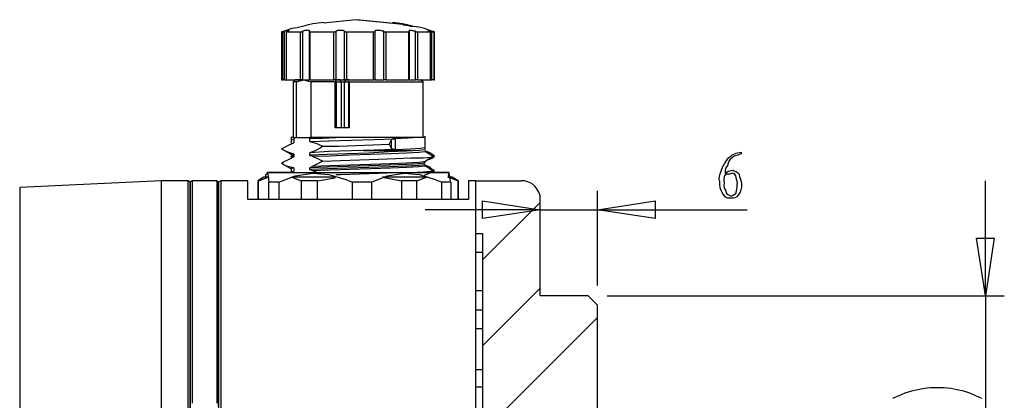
# Model space of a CAD drawing. Header units: millimetres. Extents: x 3 to 297, y 2 to 209.
# Tile 54 of 92: x 216 to 267, y 77 to 96. Entities that reach past the tile are written whole.
import ezdxf

# ---------------------------------------------------------------- set-up
doc = ezdxf.new("R2010")
doc.units = ezdxf.units.MM
doc.layers.get('0').update_dxf_attribs({"linetype": 'CONTINUOUS'})

msp = doc.modelspace()

# ---------------------------------------------------------------- linework, layer by layer
at = {"color": 0}
for p, q in [((229.905, 96.0258), (229.622, 95.9196)), ((230.188, 96.0617), (229.905, 96.0258)), ((230.47, 96.1319), (230.188, 96.0617)), ((230.717, 96.2021), (230.47, 96.1319)), ((230.999, 96.2724), (230.717, 96.2021)), ((231.282, 96.3083), (230.999, 96.2724)), ((231.563, 96.3443), (231.282, 96.3083)), ((233.256, 96.4847), (231.563, 96.3083)), ((235.692, 96.2381), (233.256, 96.4847)), ((233.363, 96.4847), (233.469, 96.4847)), ((233.469, 96.4847), (235.902, 96.2381)), ((235.443, 96.3083), (235.162, 96.3443)), ((235.692, 96.2724), (235.443, 96.3083)), ((235.972, 96.2021), (235.692, 96.2724)), ((235.726, 96.2021), (235.692, 96.2381)), ((235.868, 96.2021), (235.726, 96.2021)), ((236.008, 96.1679), (235.868, 96.2021)), ((235.902, 96.2381), (236.008, 96.2021)), ((235.902, 96.1679), (235.902, 96.2381)), ((236.255, 96.1319), (235.972, 96.2021)), ((236.008, 96.2021), (236.115, 96.1679)), ((236.115, 96.1319), (236.008, 96.1679)), ((236.115, 96.1679), (236.185, 96.1679)), ((236.185, 96.1319), (236.115, 96.1319)), ((236.185, 96.1679), (236.221, 96.1319)), ((236.221, 96.1319), (236.185, 96.1319)), ((236.538, 96.096), (236.255, 96.1319)), ((236.82, 96.0258), (236.538, 96.096)), ((237.103, 95.9196), (236.82, 96.0258)), ((229.622, 95.9196), (229.376, 95.8494)), ((229.376, 95.8494), (229.376, 93.3457)), ((229.376, 95.8494), (229.376, 95.8494)), ((229.376, 95.8494), (229.412, 95.8494)), ((229.412, 95.8494), (229.446, 95.8494)), ((229.446, 95.8494), (229.446, 95.8494)), ((229.446, 95.8494), (229.482, 95.8494)), ((229.446, 93.3457), (229.446, 95.8494)), ((229.482, 95.8494), (229.518, 95.8494)), ((229.552, 95.8854), (229.518, 95.8854)), ((229.518, 95.8494), (229.518, 95.8854)), ((229.518, 95.8854), (229.518, 93.3457)), ((229.622, 95.9196), (229.552, 95.8854)), ((229.694, 95.9196), (229.622, 95.9196)), ((229.622, 95.8494), (229.622, 93.3457)), ((229.622, 95.8494), (229.694, 95.8494)), ((229.658, 95.8494), (229.622, 95.8494)), ((229.622, 95.8494), (229.622, 93.3457)), ((229.658, 95.8854), (229.658, 95.8494)), ((229.658, 95.8854), (229.694, 95.8854)), ((229.765, 95.9196), (229.694, 95.9196)), ((229.694, 95.8854), (229.729, 95.8854)), ((229.694, 95.8494), (229.765, 95.8494)), ((229.729, 95.8854), (229.765, 95.9196)), ((229.765, 95.8494), (229.871, 95.8494)), ((229.871, 95.8494), (229.941, 95.8494)), ((229.941, 95.8494), (230.047, 95.8494)), ((230.047, 95.8494), (230.152, 95.8494)), ((230.152, 95.8494), (230.258, 95.8494)), ((230.258, 95.8494), (230.364, 95.8494)), ((230.364, 95.8494), (230.4, 95.8494)), ((230.364, 93.3457), (230.364, 95.8494)), ((230.4, 95.8494), (230.434, 95.8494)), ((230.434, 95.8494), (230.47, 95.8494)), ((230.504, 95.8854), (230.47, 95.8854)), ((230.47, 95.8494), (230.47, 95.8854)), ((230.47, 95.8854), (230.47, 93.3457)), ((230.576, 95.9196), (230.504, 95.8854)), ((230.681, 95.9196), (230.576, 95.9196)), ((230.753, 95.9196), (230.681, 95.9196)), ((230.787, 95.9196), (230.753, 95.9196)), ((230.823, 95.9196), (230.787, 95.9196)), ((230.857, 95.8854), (230.823, 95.9196)), ((230.823, 95.8854), (230.823, 95.8494)), ((230.823, 95.8854), (230.823, 95.8854)), ((230.823, 95.8854), (230.857, 95.8854)), ((230.823, 95.8494), (230.823, 93.3457)), ((230.823, 95.8494), (230.857, 95.8494)), ((230.857, 95.8494), (230.999, 95.8494)), ((230.857, 95.8494), (230.857, 93.3457)), ((230.999, 95.8494), (231.14, 95.8494)), ((231.14, 95.8494), (231.282, 95.8494)), ((231.282, 95.8494), (231.458, 95.8494)), ((231.458, 95.8494), (231.599, 95.8494)), ((231.599, 95.8494), (231.775, 95.8494)), ((231.775, 95.8494), (231.915, 95.8494)), ((231.915, 95.8494), (232.092, 95.8494)), ((232.092, 95.8494), (232.128, 95.8494)), ((232.092, 93.3457), (232.092, 95.8494)), ((232.128, 95.8494), (232.164, 95.8494)), ((232.164, 95.8494), (232.198, 95.8494)), ((232.234, 95.8854), (232.198, 95.8854)), ((232.198, 95.8494), (232.198, 95.8854)), ((232.198, 95.8854), (232.198, 93.3457)), ((232.268, 95.9196), (232.234, 95.8854)), ((232.34, 95.9196), (232.268, 95.9196)), ((232.445, 95.9196), (232.34, 95.9196)), ((232.517, 95.9196), (232.445, 95.9196)), ((232.587, 95.9196), (232.517, 95.9196)), ((232.657, 95.8854), (232.587, 95.9196)), ((232.657, 95.8854), (232.693, 95.8494)), ((232.657, 95.8854), (232.657, 95.8854)), ((232.657, 93.3457), (232.657, 95.8854)), ((232.693, 95.8494), (232.727, 95.8494)), ((232.727, 95.8494), (232.763, 95.8494)), ((232.763, 95.8494), (232.94, 95.8494)), ((232.763, 95.8494), (232.763, 93.3457)), ((232.94, 95.8494), (233.116, 95.8494)), ((233.116, 95.8494), (233.292, 95.8494)), ((233.292, 95.8494), (233.469, 95.8494)), ((233.469, 95.8494), (233.645, 95.8494)), ((233.645, 95.8494), (233.821, 95.8494)), ((233.821, 95.8494), (233.998, 95.8494)), ((233.998, 95.8494), (234.174, 95.8494)), ((234.174, 95.8494), (234.174, 95.8494)), ((234.174, 95.8494), (234.208, 95.8494)), ((234.174, 93.3457), (234.174, 95.8494)), ((234.208, 95.8494), (234.244, 95.8494)), ((234.28, 95.9196), (234.244, 95.8854)), ((234.244, 95.8494), (234.244, 95.8854)), ((234.244, 95.8854), (234.244, 93.3457)), ((234.315, 95.9196), (234.28, 95.9196)), ((234.385, 95.9196), (234.315, 95.9196)), ((234.457, 95.9196), (234.385, 95.9196)), ((234.527, 95.9196), (234.457, 95.9196)), ((234.633, 95.8854), (234.527, 95.9196)), ((234.703, 95.8854), (234.633, 95.8854)), ((234.703, 95.8854), (234.703, 95.8494)), ((234.703, 95.8854), (234.703, 95.8854)), ((234.703, 93.3457), (234.703, 95.8854)), ((234.703, 95.8494), (234.738, 95.8494)), ((234.738, 95.8494), (234.774, 95.8494)), ((234.774, 95.8494), (234.81, 95.8494)), ((234.81, 95.8494), (234.986, 95.8494)), ((234.81, 95.8494), (234.81, 93.3457)), ((234.986, 95.8494), (235.126, 95.8494)), ((235.126, 95.8494), (235.303, 95.8494)), ((235.303, 95.8494), (235.443, 95.8494)), ((235.443, 95.8494), (235.585, 95.8494)), ((235.585, 95.8494), (235.726, 95.8494)), ((235.726, 95.8494), (235.868, 95.8494)), ((235.868, 95.8494), (236.008, 95.8494)), ((236.044, 95.9196), (236.008, 95.9196)), ((236.008, 95.9196), (236.044, 95.8854)), ((236.008, 95.8494), (236.044, 95.8494)), ((236.008, 93.3457), (236.008, 95.8494)), ((236.115, 95.9196), (236.044, 95.9196)), ((236.044, 95.8494), (236.044, 95.8854)), ((236.044, 93.3457), (236.044, 95.8494)), ((236.185, 95.9196), (236.115, 95.9196)), ((236.255, 95.8854), (236.185, 95.9196)), ((236.361, 95.8854), (236.255, 95.8854)), ((236.361, 95.8854), (236.397, 95.8494)), ((236.361, 95.8854), (236.361, 95.8854)), ((236.361, 93.3457), (236.361, 95.8854)), ((236.397, 95.8494), (236.431, 95.8494)), ((236.431, 95.8494), (236.467, 95.8494)), ((236.467, 95.8494), (236.573, 95.8494)), ((236.467, 95.8494), (236.467, 93.3457)), ((236.573, 95.8494), (236.678, 95.8494)), ((236.678, 95.8494), (236.784, 95.8494)), ((236.784, 95.8494), (236.854, 95.8494)), ((236.854, 95.8494), (236.96, 95.8494)), ((236.96, 95.8494), (237.031, 95.8494)), ((237.031, 95.9196), (236.996, 95.9196)), ((236.996, 95.9196), (237.031, 95.9196)), ((237.067, 95.9196), (237.031, 95.9196)), ((237.031, 95.9196), (237.103, 95.8854)), ((237.031, 95.8494), (237.103, 95.8494)), ((237.137, 95.8854), (237.067, 95.9196)), ((237.349, 95.8494), (237.103, 95.9196)), ((237.137, 95.8494), (237.103, 95.8854)), ((237.103, 95.8494), (237.137, 95.8494)), ((237.207, 95.8854), (237.137, 95.8854)), ((237.137, 95.8494), (237.173, 95.8494)), ((237.173, 95.8494), (237.137, 95.8494)), ((237.137, 93.3457), (237.137, 95.8494)), ((237.173, 93.3457), (237.173, 95.8494)), ((237.207, 95.8854), (237.243, 95.8494)), ((237.207, 95.8854), (237.207, 95.8854)), ((237.207, 93.3457), (237.207, 95.8854)), ((237.243, 95.8494), (237.279, 95.8494)), ((237.279, 95.8494), (237.313, 95.8494)), ((237.313, 95.8494), (237.349, 95.8494)), ((237.313, 95.8494), (237.313, 93.3457)), ((237.349, 93.3457), (237.349, 95.8494)), ((229.376, 93.3457), (229.376, 93.3457)), ((229.376, 93.3457), (229.412, 93.3457)), ((229.412, 93.3457), (229.446, 93.3457)), ((229.482, 93.3457), (229.446, 93.3457)), ((229.518, 93.3457), (229.482, 93.3457)), ((229.518, 93.3457), (229.622, 93.3457)), ((229.518, 93.3457), (229.518, 93.3457)), ((229.622, 93.3457), (229.694, 93.3457)), ((229.622, 93.3457), (229.622, 93.3457)), ((229.694, 93.3457), (229.765, 93.3457)), ((229.765, 93.3457), (229.871, 93.3457)), ((229.871, 93.3457), (229.941, 93.3457)), ((229.941, 93.3457), (230.047, 93.3457)), ((230.081, 93.3457), (229.975, 93.2395)), ((229.975, 93.2395), (229.975, 90.3471)), ((230.011, 93.2395), (229.975, 93.2395)), ((230.152, 93.2395), (230.011, 93.2395)), ((230.047, 93.3457), (230.152, 93.3457)), ((230.294, 93.3457), (230.081, 93.3457)), ((230.081, 93.3457), (230.117, 93.3457)), ((230.152, 93.2395), (230.54, 93.3457)), ((230.152, 93.3457), (230.258, 93.3457)), ((230.152, 90.3471), (230.152, 93.2395)), ((230.258, 93.3457), (230.364, 93.3457)), ((230.4, 93.3457), (230.364, 93.3457)), ((230.434, 93.3457), (230.4, 93.3457)), ((230.47, 93.3457), (230.434, 93.3457)), ((230.47, 93.3457), (230.576, 93.3457)), ((230.47, 93.3457), (230.47, 93.3457)), ((230.54, 93.3457), (230.893, 93.2395)), ((230.576, 93.3457), (230.646, 93.3457)), ((230.646, 93.3457), (230.717, 93.3457)), ((230.717, 93.3457), (230.787, 93.3457)), ((230.787, 93.3457), (230.823, 93.3457)), ((230.857, 93.3457), (230.823, 93.3457)), ((230.857, 93.3457), (230.999, 93.3457)), ((230.857, 93.3457), (230.857, 93.3457)), ((230.893, 93.2395), (230.893, 90.3471)), ((231.033, 93.2395), (230.893, 93.2395)), ((230.999, 93.3457), (231.14, 93.3457)), ((231.176, 93.2395), (231.033, 93.2395)), ((231.14, 93.3457), (231.282, 93.3457)), ((231.316, 93.2395), (231.176, 93.2395)), ((231.282, 93.3457), (231.458, 93.3457)), ((231.492, 93.2395), (231.316, 93.2395)), ((231.458, 93.3457), (231.599, 93.3457)), ((231.635, 93.2395), (231.492, 93.2395)), ((231.599, 93.3457), (231.775, 93.3457)), ((231.811, 93.2395), (231.635, 93.2395)), ((231.775, 93.3457), (231.915, 93.3457)), ((231.987, 93.2395), (231.811, 93.2395)), ((231.915, 93.3457), (232.092, 93.3457)), ((232.164, 93.2395), (231.987, 93.2395)), ((232.128, 93.3457), (232.092, 93.3457)), ((232.164, 93.3457), (232.128, 93.3457)), ((232.198, 93.3457), (232.164, 93.3457)), ((232.164, 93.2395), (232.198, 93.2737)), ((232.164, 90.8403), (232.164, 93.2395)), ((232.198, 93.2737), (232.198, 93.3457)), ((232.445, 93.3457), (232.198, 93.3457)), ((232.198, 93.3457), (232.268, 93.3457)), ((232.198, 93.3457), (232.198, 93.3457)), ((232.234, 93.2395), (232.198, 93.2737)), ((232.234, 93.2395), (232.481, 93.2395)), ((232.234, 90.8403), (232.234, 93.2395)), ((232.268, 93.3457), (232.34, 93.3457)), ((232.34, 93.3457), (232.41, 93.3457)), ((232.41, 93.3457), (232.481, 93.3457)), ((232.481, 93.2395), (232.445, 93.3457)), ((232.481, 93.3457), (232.551, 93.3457)), ((232.481, 93.2395), (232.481, 90.8403)), ((232.481, 93.2395), (232.517, 93.2395)), ((232.517, 93.2395), (232.587, 93.2395)), ((232.551, 93.3457), (232.621, 93.3457)), ((232.657, 93.3457), (232.587, 93.3457)), ((232.587, 93.2395), (232.621, 93.2395)), ((232.621, 93.3457), (232.657, 93.3457)), ((232.621, 93.2395), (232.657, 93.2395)), ((232.727, 93.3457), (232.657, 93.2395)), ((232.727, 93.3457), (232.657, 93.3457)), ((232.693, 93.3457), (232.657, 93.3457)), ((232.657, 93.2395), (232.869, 93.2395)), ((232.657, 90.8403), (232.657, 93.2395)), ((232.727, 93.3457), (232.693, 93.3457)), ((232.904, 93.3457), (232.727, 93.3457)), ((232.763, 93.3457), (232.727, 93.3457)), ((232.763, 93.3457), (232.94, 93.3457)), ((232.904, 93.2395), (232.869, 93.2737)), ((232.869, 93.2395), (232.869, 93.2737)), ((232.869, 93.2395), (232.869, 90.8403)), ((232.904, 93.2395), (232.904, 90.8403)), ((232.904, 93.2395), (233.751, 93.2395)), ((232.94, 93.3457), (233.116, 93.3457)), ((233.116, 93.3457), (233.292, 93.3457)), ((233.292, 93.3457), (233.469, 93.3457)), ((233.469, 93.3457), (233.645, 93.3457)), ((233.645, 93.3457), (233.821, 93.3457)), ((233.751, 93.2395), (234.597, 93.2395)), ((233.821, 93.3457), (233.998, 93.3457)), ((233.998, 93.3457), (234.174, 93.3457)), ((234.208, 93.3457), (234.174, 93.3457)), ((234.244, 93.3457), (234.208, 93.3457)), ((234.244, 93.3457), (234.244, 93.3457)), ((234.244, 93.3457), (234.28, 93.3457)), ((234.244, 93.3457), (234.244, 93.3457)), ((234.28, 93.3457), (234.351, 93.3457)), ((234.351, 93.3457), (234.421, 93.3457)), ((234.421, 93.3457), (234.491, 93.3457)), ((234.491, 93.3457), (234.561, 93.3457)), ((234.561, 93.3457), (234.633, 93.3457)), ((234.597, 93.2395), (235.339, 93.2395)), ((234.633, 93.3457), (234.703, 93.3457)), ((234.738, 93.3457), (234.703, 93.3457)), ((234.774, 93.3457), (234.738, 93.3457)), ((234.81, 93.3457), (234.774, 93.3457)), ((234.81, 93.3457), (234.986, 93.3457)), ((234.81, 93.3457), (234.81, 93.3457)), ((234.986, 93.3457), (235.126, 93.3457)), ((235.126, 93.3457), (235.303, 93.3457)), ((235.303, 93.3457), (235.443, 93.3457)), ((235.339, 93.2395), (235.972, 93.2395)), ((235.443, 93.3457), (235.585, 93.3457)), ((235.585, 93.3457), (235.726, 93.3457)), ((235.726, 93.3457), (235.868, 93.3457)), ((235.868, 93.3457), (236.008, 93.3457)), ((235.972, 93.2395), (236.431, 93.2395)), ((236.044, 93.3457), (236.008, 93.3457)), ((236.044, 93.3457), (236.044, 93.3457)), ((236.044, 93.3457), (236.079, 93.3457)), ((236.079, 93.3457), (236.149, 93.3457)), ((236.149, 93.3457), (236.221, 93.3457)), ((236.221, 93.3457), (236.291, 93.3457)), ((236.291, 93.3457), (236.361, 93.3457)), ((236.397, 93.3457), (236.361, 93.3457)), ((236.431, 93.3457), (236.397, 93.3457)), ((236.467, 93.3457), (236.431, 93.3457)), ((236.431, 93.2395), (236.678, 93.2395)), ((236.467, 93.3457), (236.573, 93.3457)), ((236.467, 93.3457), (236.467, 93.3457)), ((236.573, 93.3457), (236.573, 93.3457)), ((236.573, 93.3457), (236.678, 93.3457)), ((236.75, 93.2395), (236.644, 93.3457)), ((236.678, 93.3457), (236.784, 93.3457)), ((236.678, 93.2395), (236.75, 93.2395)), ((236.75, 90.3471), (236.75, 93.2395)), ((236.784, 93.3457), (236.854, 93.3457)), ((236.854, 93.3457), (236.96, 93.3457)), ((236.96, 93.3457), (237.031, 93.3457)), ((237.031, 93.3457), (237.103, 93.3457)), ((237.103, 93.3457), (237.137, 93.3457)), ((237.173, 93.3457), (237.137, 93.3457)), ((237.173, 93.3457), (237.173, 93.3457)), ((237.173, 93.3457), (237.207, 93.3457)), ((237.243, 93.3457), (237.207, 93.3457)), ((237.279, 93.3457), (237.243, 93.3457)), ((237.313, 93.3457), (237.279, 93.3457)), ((237.313, 93.3457), (237.313, 93.3457)), ((237.313, 93.3457), (237.349, 93.3457)), ((229.871, 90.3471), (229.871, 90.2049)), ((230.011, 90.3471), (229.871, 90.3471)), ((230.011, 90.3471), (230.011, 90.2409)), ((230.011, 90.3471), (230.857, 90.3471)), ((230.857, 90.3111), (230.857, 90.3471)), ((231.492, 90.3471), (230.857, 90.3471)), ((231.492, 90.3111), (232.198, 90.3471)), ((232.198, 90.3471), (231.492, 90.3471)), ((232.198, 90.8403), (232.164, 90.8403)), ((232.517, 90.8403), (232.198, 90.8403)), ((233.398, 90.3471), (232.198, 90.3471)), ((232.869, 90.8403), (232.517, 90.8403)), ((232.904, 90.8403), (232.869, 90.8403)), ((234.667, 90.3471), (233.398, 90.3471)), ((235.762, 90.3471), (234.667, 90.3471)), ((236.502, 90.3471), (235.762, 90.3471)), ((236.502, 90.3471), (235.972, 90.3111)), ((236.82, 90.3471), (236.502, 90.3471)), ((236.82, 90.3471), (236.82, 90.3471)), ((236.854, 89.8179), (236.854, 90.4173)), ((229.518, 89.8179), (229.765, 89.9583)), ((229.765, 89.9583), (230.011, 90.0645)), ((230.011, 90.2409), (229.871, 90.2049)), ((229.871, 90.2049), (229.871, 90.0285)), ((229.871, 90.0285), (230.011, 90.0645)), ((230.011, 90.2409), (230.011, 90.0645)), ((230.857, 90.1347), (230.857, 90.3111)), ((230.857, 90.3111), (231.492, 90.3111)), ((230.857, 90.1347), (231.845, 90.1707)), ((230.857, 90.1347), (231.21, 90.0285)), ((231.21, 90.0285), (231.352, 89.9583)), ((231.352, 89.9583), (231.528, 89.8881)), ((231.528, 89.8881), (231.386, 89.7819)), ((231.528, 89.8881), (232.34, 89.8881)), ((231.845, 90.1707), (233.01, 90.2049)), ((232.34, 89.8881), (233.256, 89.9223)), ((233.01, 90.2049), (234.208, 90.2409)), ((233.256, 89.9223), (234.138, 89.9583)), ((234.138, 89.9583), (234.986, 89.9943)), ((234.208, 90.2409), (235.303, 90.2751)), ((235.09, 90.2049), (234.986, 89.9943)), ((234.986, 89.9943), (235.09, 89.7819)), ((235.197, 90.2751), (235.09, 90.2049)), ((235.09, 90.2049), (235.09, 89.7819)), ((235.233, 90.2751), (235.197, 90.2751)), ((235.303, 90.2751), (235.233, 90.2751)), ((235.972, 90.3111), (235.303, 90.2751)), ((235.303, 90.2751), (235.303, 89.7117)), ((229.376, 89.746), (229.518, 89.8179)), ((229.482, 89.6758), (229.376, 89.746)), ((229.622, 89.6056), (229.482, 89.6758)), ((229.588, 89.6415), (229.871, 89.4652)), ((229.905, 89.4994), (229.622, 89.6056)), ((229.905, 89.4994), (229.835, 89.4994)), ((229.835, 89.4652), (229.905, 89.4652)), ((230.011, 89.4292), (229.871, 89.3932)), ((229.871, 89.359), (230.011, 89.3932)), ((229.871, 89.323), (229.871, 89.359)), ((229.975, 89.323), (229.871, 89.323)), ((229.905, 89.4994), (229.975, 89.4994)), ((229.975, 89.323), (229.905, 89.2888)), ((229.975, 89.4994), (230.011, 89.4652)), ((230.011, 89.359), (229.975, 89.323)), ((230.011, 89.4652), (230.011, 89.4292)), ((230.011, 89.4292), (230.011, 89.3932)), ((230.011, 89.3932), (230.011, 89.359)), ((231.105, 89.6415), (230.857, 89.5354)), ((231.845, 89.6056), (230.857, 89.5354)), ((230.857, 89.4292), (230.857, 89.5354)), ((230.857, 89.4292), (231.775, 89.4652)), ((230.857, 89.3932), (230.857, 89.4292)), ((230.893, 89.3932), (230.857, 89.3932)), ((230.963, 89.359), (230.893, 89.3932)), ((230.963, 89.359), (231.881, 89.3932)), ((230.963, 89.359), (231.246, 89.2528)), ((231.386, 89.7819), (231.105, 89.6415)), ((231.775, 89.4652), (232.833, 89.4994)), ((233.01, 89.6415), (231.845, 89.6056)), ((231.881, 89.3932), (232.94, 89.4292)), ((232.833, 89.4994), (233.928, 89.5354)), ((232.94, 89.4292), (234.032, 89.4652)), ((234.208, 89.6758), (233.01, 89.6415)), ((234.138, 89.6415), (233.645, 89.6415)), ((233.928, 89.5354), (234.986, 89.6056)), ((234.032, 89.4652), (235.056, 89.4994)), ((234.81, 89.6415), (234.138, 89.6415)), ((235.303, 89.7117), (234.208, 89.6758)), ((235.373, 89.6415), (234.81, 89.6415)), ((234.986, 89.6056), (235.902, 89.6415)), ((235.056, 89.4994), (235.902, 89.5354)), ((235.09, 89.7819), (235.126, 89.746)), ((235.126, 89.746), (235.197, 89.746)), ((235.197, 89.746), (235.233, 89.7117)), ((235.233, 89.7117), (235.303, 89.7117)), ((235.303, 89.7117), (236.079, 89.746)), ((235.796, 89.6415), (235.373, 89.6415)), ((236.044, 89.6415), (235.796, 89.6415)), ((235.902, 89.6415), (236.538, 89.6758)), ((235.902, 89.5354), (236.538, 89.5696)), ((236.149, 89.6415), (236.044, 89.6415)), ((236.079, 89.746), (236.608, 89.7819)), ((236.538, 89.6758), (236.82, 89.7117)), ((236.538, 89.5696), (236.82, 89.6056)), ((236.608, 89.7819), (236.854, 89.8179)), ((236.75, 89.2888), (237.173, 89.323)), ((236.854, 89.8179), (236.82, 89.8179)), ((236.82, 89.6056), (236.854, 89.6056)), ((236.82, 89.0764), (237.243, 89.359)), ((236.854, 89.7117), (236.854, 89.8179)), ((236.854, 89.6415), (236.854, 89.6415)), ((237.103, 89.5354), (236.854, 89.6415)), ((236.854, 89.6056), (236.854, 89.6415)), ((236.854, 89.6415), (236.854, 89.6415)), ((237.067, 89.4652), (236.854, 89.6056)), ((237.279, 89.359), (237.067, 89.4652)), ((237.207, 89.4652), (237.103, 89.5354)), ((237.173, 89.323), (237.349, 89.359)), ((237.349, 89.359), (237.207, 89.4652)), ((237.243, 89.2888), (237.349, 89.359)), ((229.376, 89.0062), (229.482, 89.0764)), ((229.518, 88.9), (229.376, 89.0062)), ((229.482, 89.0764), (229.694, 89.1826)), ((229.694, 88.8298), (229.518, 88.9)), ((229.552, 88.9), (229.905, 88.6876)), ((229.694, 89.1826), (229.905, 89.2888)), ((230.011, 88.7596), (229.694, 88.8298)), ((229.835, 89.2528), (229.905, 89.2888)), ((230.893, 88.7938), (230.963, 88.8298)), ((231.176, 88.936), (230.963, 88.8298)), ((231.881, 88.864), (230.963, 88.8298)), ((231.386, 89.0404), (231.176, 88.936)), ((231.246, 89.2528), (231.386, 89.1826)), ((231.386, 89.1826), (231.528, 89.1124)), ((231.528, 89.1124), (231.386, 89.0404)), ((231.528, 89.1124), (232.445, 89.1466)), ((232.833, 88.8298), (231.775, 88.7938)), ((232.94, 88.9), (231.881, 88.864)), ((232.445, 89.1466), (233.433, 89.1826)), ((233.928, 88.864), (232.833, 88.8298)), ((234.032, 88.936), (232.94, 88.9)), ((233.433, 89.1826), (234.421, 89.2168)), ((234.986, 88.9), (233.928, 88.864)), ((233.928, 88.7938), (234.986, 88.8298)), ((235.056, 88.9702), (234.032, 88.936)), ((234.421, 89.2168), (235.339, 89.2528)), ((235.902, 88.936), (234.986, 88.9)), ((234.986, 88.8298), (235.902, 88.864)), ((235.902, 89.0062), (235.056, 88.9702)), ((235.339, 89.2528), (236.115, 89.2888)), ((236.538, 89.0404), (235.902, 89.0062)), ((236.538, 88.9702), (235.902, 88.936)), ((235.902, 88.864), (236.538, 88.9)), ((235.902, 88.7938), (236.538, 88.8298)), ((236.115, 89.2888), (236.75, 89.2888)), ((236.784, 89.0764), (236.538, 89.0404)), ((236.82, 89.0062), (236.538, 88.9702)), ((236.538, 88.9), (236.82, 88.936)), ((236.538, 88.8298), (236.82, 88.864)), ((236.854, 89.0764), (236.784, 89.0764)), ((236.784, 89.0404), (236.82, 89.0404)), ((236.82, 89.0404), (236.82, 89.0062)), ((236.82, 88.936), (236.82, 88.9702)), ((236.82, 88.864), (236.854, 88.864)), ((236.854, 89.1124), (236.854, 89.0764)), ((236.854, 88.864), (236.854, 88.9)), ((237.103, 88.7938), (236.854, 88.9)), ((236.854, 88.9), (236.854, 88.9)), ((237.067, 88.7236), (236.854, 88.864)), ((236.96, 89.1826), (237.103, 89.2168)), ((237.103, 89.2168), (237.243, 89.2888)), ((228.564, 88.4068), (228.636, 88.477)), ((228.564, 88.2646), (228.564, 88.4068)), ((228.636, 88.5112), (228.6, 88.477)), ((228.706, 88.5112), (228.636, 88.5112)), ((228.636, 88.5112), (228.776, 88.5112)), ((228.636, 88.477), (228.67, 88.3348)), ((228.67, 88.3348), (228.706, 88.0181)), ((228.917, 88.5112), (228.706, 88.5112)), ((228.776, 88.5112), (229.059, 88.5112)), ((229.342, 88.5112), (228.917, 88.5112)), ((229.059, 88.5112), (229.552, 88.5112)), ((229.235, 88.0181), (230.081, 88.3348)), ((229.835, 88.5112), (229.342, 88.5112)), ((229.552, 88.5112), (230.152, 88.5112)), ((229.835, 88.5112), (230.011, 88.5832)), ((230.011, 88.7596), (229.871, 88.7236)), ((229.871, 88.7236), (229.871, 88.5472)), ((229.871, 88.5472), (230.011, 88.5832)), ((230.011, 88.7596), (230.011, 88.5832)), ((230.081, 88.3348), (230.999, 88.477)), ((230.152, 88.5112), (230.893, 88.5112)), ((230.857, 88.7596), (230.893, 88.7938)), ((231.775, 88.7938), (230.857, 88.7596)), ((230.857, 88.7596), (230.857, 88.7596)), ((230.857, 88.6876), (230.857, 88.7596)), ((230.857, 88.6876), (231.775, 88.7236)), ((230.857, 88.6534), (230.857, 88.6876)), ((230.893, 88.6534), (230.857, 88.6534)), ((230.963, 88.6174), (230.893, 88.6534)), ((230.893, 88.5112), (231.739, 88.5112)), ((230.963, 88.6174), (231.881, 88.6534)), ((230.963, 88.6174), (231.246, 88.5112)), ((230.999, 88.477), (231.845, 88.4068)), ((231.739, 88.5112), (232.621, 88.5112)), ((231.775, 88.7236), (232.833, 88.7596)), ((231.845, 88.4068), (232.727, 88.1585)), ((231.881, 88.6534), (232.94, 88.6876)), ((232.198, 88.4068), (232.445, 88.4068)), ((232.445, 88.4068), (233.433, 88.441)), ((232.621, 88.5112), (233.539, 88.5112)), ((232.833, 88.7596), (233.928, 88.7938)), ((232.94, 88.6876), (234.032, 88.7236)), ((233.433, 88.441), (234.421, 88.477)), ((233.539, 88.5112), (234.457, 88.5112)), ((234.032, 88.7236), (235.056, 88.7596)), ((234.068, 88.0181), (234.88, 88.3348)), ((234.421, 88.477), (235.339, 88.5112)), ((234.457, 88.5112), (235.339, 88.5112)), ((234.88, 88.3348), (235.762, 88.477)), ((235.056, 88.7596), (235.902, 88.7938)), ((235.339, 88.5112), (236.115, 88.5112)), ((235.339, 88.5112), (236.149, 88.5112)), ((235.762, 88.477), (236.573, 88.4068)), ((236.115, 88.5112), (236.75, 88.5472)), ((236.149, 88.5112), (236.82, 88.5112)), ((236.573, 88.4068), (237.383, 88.1585)), ((236.75, 88.5472), (237.173, 88.5832)), ((236.82, 88.5112), (237.383, 88.5112)), ((236.82, 88.3708), (236.996, 88.441)), ((236.996, 88.441), (237.207, 88.5832)), ((237.279, 88.5832), (237.067, 88.7236)), ((237.207, 88.6876), (237.103, 88.7938)), ((237.137, 88.5112), (237.173, 88.5112)), ((237.173, 88.5112), (237.349, 88.6174)), ((237.173, 88.5832), (237.243, 88.5832)), ((237.349, 88.6174), (237.207, 88.6876)), ((237.666, 88.5112), (237.207, 88.5112)), ((237.383, 88.5112), (237.808, 88.5112)), ((237.949, 88.5112), (237.666, 88.5112)), ((237.808, 88.5112), (238.019, 88.5112)), ((238.089, 88.5112), (237.949, 88.5112)), ((238.019, 88.5112), (238.089, 88.5112)), ((238.089, 88.477), (238.055, 88.3348)), ((238.055, 88.3348), (238.055, 88.2304)), ((238.125, 88.477), (238.089, 88.5112)), ((238.125, 88.4068), (238.089, 88.477)), ((238.161, 88.1585), (238.125, 88.4068)), ((223.096, 88.0883), (215.724, 87.7355)), ((224.507, 88.0883), (223.096, 88.0883)), ((223.096, 88.0883), (223.096, 88.054)), ((223.096, 88.054), (223.096, 87.8417)), ((223.096, 87.8417), (223.096, 87.4529)), ((224.613, 88.0181), (224.507, 88.0883)), ((224.507, 88.054), (224.507, 88.0883)), ((224.507, 87.8417), (224.507, 88.054)), ((224.507, 87.4529), (224.507, 87.8417)), ((224.719, 88.0883), (224.613, 88.0181)), ((224.613, 87.9479), (224.613, 88.0181)), ((224.613, 88.0181), (224.613, 88.0181)), ((224.613, 88.0181), (224.613, 87.8777)), ((224.613, 87.7715), (224.613, 87.9479)), ((224.613, 87.8777), (224.613, 87.5951)), ((226.024, 88.0883), (224.719, 88.0883)), ((224.719, 88.0883), (224.719, 88.0883)), ((224.719, 88.0883), (224.719, 87.9821)), ((224.719, 87.9821), (224.719, 87.7013)), ((226.095, 88.0181), (226.024, 88.0883)), ((226.024, 87.9821), (226.024, 88.0883)), ((226.024, 87.7013), (226.024, 87.9821)), ((226.201, 88.0883), (226.095, 88.0181)), ((226.095, 87.9119), (226.095, 88.0181)), ((226.095, 88.0181), (226.095, 88.0181)), ((226.095, 88.0181), (226.095, 87.8777)), ((226.095, 87.6293), (226.095, 87.9119)), ((226.095, 87.8777), (226.095, 87.5951)), ((227.612, 88.0883), (226.201, 88.0883)), ((226.201, 88.0883), (226.201, 88.0181)), ((226.201, 88.0181), (226.201, 87.7715)), ((227.612, 88.054), (227.612, 88.0883)), ((227.612, 87.8417), (227.612, 88.054)), ((227.612, 87.5249), (227.612, 87.8417)), ((228.46, 88.2646), (228.141, 88.0883)), ((228.141, 88.0883), (228.141, 87.1001)), ((228.177, 88.0883), (228.141, 88.0883)), ((228.177, 88.0883), (228.67, 88.2646)), ((228.177, 87.1001), (228.177, 88.0883)), ((228.67, 88.2646), (228.46, 88.2646)), ((228.67, 88.2646), (228.67, 88.2646)), ((228.74, 88.0181), (228.706, 88.0181)), ((228.706, 87.1001), (228.706, 88.0181)), ((228.812, 88.0181), (228.74, 88.0181)), ((228.883, 88.0181), (228.812, 88.0181)), ((228.953, 88.0181), (228.883, 88.0181)), ((229.023, 88.0181), (228.953, 88.0181)), ((229.093, 88.0181), (229.023, 88.0181)), ((229.165, 88.0181), (229.093, 88.0181)), ((229.235, 88.0181), (229.165, 88.0181)), ((229.235, 88.0181), (229.235, 87.1001)), ((229.905, 88.2646), (230.4, 88.0883)), ((230.929, 88.2646), (229.905, 88.2646)), ((230.504, 88.0883), (230.4, 88.0883)), ((230.4, 88.0883), (230.4, 87.1001)), ((230.61, 88.0883), (230.504, 88.0883)), ((230.717, 88.0883), (230.61, 88.0883)), ((230.823, 88.0883), (230.717, 88.0883)), ((230.929, 88.0883), (230.823, 88.0883)), ((232.164, 88.2646), (230.929, 88.2646)), ((231.033, 88.0883), (230.929, 88.0883)), ((231.14, 88.0883), (231.033, 88.0883)), ((231.246, 88.0883), (231.14, 88.0883)), ((231.246, 88.0883), (232.164, 88.2304)), ((231.246, 87.1001), (231.246, 88.0883)), ((232.727, 88.1585), (233.08, 88.0181)), ((233.186, 88.0181), (233.08, 88.0181)), ((233.08, 87.1001), (233.08, 88.0181)), ((233.327, 88.0181), (233.186, 88.0181)), ((233.433, 88.0181), (233.327, 88.0181)), ((233.575, 88.0181), (233.433, 88.0181)), ((233.679, 88.0181), (233.575, 88.0181)), ((233.821, 88.0181), (233.679, 88.0181)), ((233.928, 88.0181), (233.821, 88.0181)), ((234.068, 88.0181), (233.928, 88.0181)), ((234.068, 88.0181), (234.068, 87.1001)), ((234.633, 88.2646), (235.62, 88.0883)), ((235.868, 88.2646), (234.633, 88.2646)), ((235.62, 88.0883), (235.62, 87.1001)), ((235.726, 88.0883), (235.62, 88.0883)), ((235.832, 88.0883), (235.726, 88.0883)), ((235.938, 88.0883), (235.832, 88.0883)), ((236.926, 88.2646), (235.868, 88.2646)), ((236.044, 88.0883), (235.938, 88.0883)), ((236.149, 88.0883), (236.044, 88.0883)), ((236.255, 88.0883), (236.149, 88.0883)), ((236.361, 88.0883), (236.255, 88.0883)), ((236.431, 88.0883), (236.361, 88.0883)), ((236.431, 88.0883), (236.926, 88.2646)), ((236.431, 87.1001), (236.431, 88.0883)), ((236.926, 88.2646), (236.926, 88.2646)), ((237.383, 88.1585), (237.736, 88.0181)), ((237.808, 88.0181), (237.736, 88.0181)), ((237.736, 87.1001), (237.736, 88.0181)), ((237.878, 88.0181), (237.808, 88.0181)), ((237.913, 88.0181), (237.878, 88.0181)), ((237.985, 88.0181), (237.913, 88.0181)), ((238.055, 88.0181), (237.985, 88.0181)), ((238.089, 88.0181), (238.055, 88.0181)), ((238.089, 88.2646), (238.584, 88.0883)), ((238.161, 88.0181), (238.089, 88.0181)), ((238.265, 88.2646), (238.161, 88.2646)), ((238.195, 88.0181), (238.161, 88.1585)), ((238.195, 88.0181), (238.161, 88.0181)), ((238.195, 88.0181), (238.195, 87.1001)), ((238.584, 88.0883), (238.265, 88.2646)), ((238.584, 87.1001), (238.584, 88.0883)), ((238.584, 88.0883), (238.584, 87.1001)), ((238.584, 88.0883), (238.584, 88.0883)), ((239.5, 88.0883), (239.113, 88.0883)), ((239.113, 88.0883), (239.113, 88.054)), ((239.113, 88.054), (239.113, 87.8417)), ((239.113, 87.8417), (239.113, 87.5249)), ((239.5, 88.0883), (239.5, 88.0883)), ((239.5, 88.0883), (241.865, 88.0883)), ((239.5, 88.0181), (239.5, 88.0883)), ((239.5, 87.7715), (239.5, 88.0181)), ((242.042, 88.0883), (241.865, 88.0883)), ((242.252, 88.0181), (242.042, 88.0883)), ((242.429, 87.9479), (242.252, 88.0181)), ((242.571, 87.8057), (242.429, 87.9479)), ((242.675, 87.6653), (242.571, 87.8057)), ((215.724, 87.7355), (215.724, 44.9792)), ((223.096, 87.4529), (223.096, 86.8895)), ((224.507, 86.8895), (224.507, 87.4529)), ((224.613, 87.3827), (224.613, 87.7715)), ((224.613, 87.5951), (224.613, 87.1361)), ((224.613, 86.8193), (224.613, 87.3827)), ((224.719, 87.7013), (224.719, 87.2765)), ((224.719, 87.2765), (224.719, 86.6429)), ((226.024, 87.2765), (226.024, 87.7013)), ((226.024, 86.6429), (226.024, 87.2765)), ((226.095, 87.2063), (226.095, 87.6293)), ((226.095, 87.5951), (226.095, 87.1001)), ((226.201, 87.7715), (226.201, 87.3125)), ((226.201, 87.3125), (226.201, 86.7131)), ((227.612, 87.1001), (227.612, 87.5249)), ((239.113, 87.5249), (239.113, 87.1001)), ((239.5, 87.3125), (239.5, 87.7715)), ((239.5, 86.7131), (239.5, 87.3125)), ((242.781, 87.4889), (242.675, 87.6653)), ((242.852, 87.3125), (242.781, 87.4889)), ((242.852, 87.1001), (242.852, 87.3125)), ((223.096, 86.8895), (223.096, 86.148)), ((224.507, 86.148), (224.507, 86.8895)), ((224.613, 87.1361), (224.613, 86.5008)), ((224.613, 86.0778), (224.613, 86.8193)), ((226.095, 86.571), (226.095, 87.2063)), ((226.095, 87.1001), (226.095, 86.4665)), ((239.113, 87.1001), (227.612, 87.1001)), ((239.853, 83.9611), (242.852, 86.9597)), ((242.852, 82.091), (242.852, 87.1001)), ((224.613, 86.5008), (224.613, 85.689)), ((224.719, 86.6429), (224.719, 85.8654)), ((226.024, 85.8654), (226.024, 86.6429)), ((226.095, 85.7952), (226.095, 86.571)), ((226.095, 86.4665), (226.095, 85.6548)), ((226.201, 86.7131), (226.201, 85.9374)), ((239.5, 85.9374), (239.5, 86.7131)), ((223.096, 86.148), (223.096, 85.266)), ((224.507, 85.266), (224.507, 86.148)), ((224.613, 85.1958), (224.613, 86.0778)), ((224.719, 85.8654), (224.719, 84.9133)), ((226.024, 84.9133), (226.024, 85.8654)), ((226.095, 84.8431), (226.095, 85.7952)), ((226.201, 85.9374), (226.201, 85.0194)), ((239.5, 85.0194), (239.5, 85.9374)), ((223.096, 85.266), (223.096, 84.2437)), ((224.507, 84.2437), (224.507, 85.266)), ((224.613, 85.689), (224.613, 84.7369)), ((226.095, 85.6548), (226.095, 84.6667)), ((239.5, 85.3362), (239.853, 85.3362)), ((239.853, 85.3362), (239.853, 54.3638)), ((224.613, 84.1375), (224.613, 85.1958)), ((224.613, 84.7369), (224.613, 83.6083)), ((224.719, 84.9133), (224.719, 83.8207)), ((226.024, 83.8207), (226.024, 84.9133)), ((226.095, 83.7487), (226.095, 84.8431)), ((226.201, 85.0194), (226.201, 83.9611)), ((239.5, 83.9611), (239.5, 85.0194)), ((223.096, 84.2437), (223.096, 83.0432)), ((224.507, 83.0432), (224.507, 84.2437)), ((226.095, 84.6667), (226.095, 83.5381)), ((239.853, 84.3499), (239.5, 84.3499)), ((224.613, 82.9388), (224.613, 84.1375)), ((224.719, 83.8207), (224.719, 82.586)), ((226.024, 82.586), (226.024, 83.8207)), ((226.095, 82.514), (226.095, 83.7487)), ((226.201, 83.9611), (226.201, 82.7264)), ((239.5, 82.7264), (239.5, 83.9611)), ((224.613, 83.6083), (224.613, 82.3376)), ((226.095, 83.5381), (226.095, 82.3034)), ((223.096, 83.0432), (223.096, 81.7383)), ((224.507, 81.7383), (224.507, 83.0432)), ((224.613, 81.5979), (224.613, 82.9388)), ((226.201, 82.7264), (226.201, 81.3855)), ((239.5, 81.3855), (239.5, 82.7264)), ((224.613, 82.3376), (224.613, 80.9625)), ((224.719, 82.586), (224.719, 81.2091)), ((226.024, 81.2091), (226.024, 82.586)), ((226.095, 81.1389), (226.095, 82.514)), ((226.095, 82.3034), (226.095, 80.8923)), ((239.853, 82.3376), (239.5, 82.3376)), ((239.853, 79.4812), (242.852, 82.4798)), ((223.096, 81.7383), (223.096, 80.2929)), ((224.507, 80.2929), (224.507, 81.7383)), ((245.357, 82.091), (242.852, 82.091)), ((245.85, 81.5979), (245.357, 82.091)), ((224.613, 80.1508), (224.613, 81.5979)), ((224.719, 81.2091), (224.719, 79.7278)), ((226.024, 79.7278), (226.024, 81.2091)), ((226.095, 79.6216), (226.095, 81.1389)), ((226.201, 81.3855), (226.201, 79.9042)), ((239.5, 79.9042), (239.5, 81.3855)), ((239.5, 81.3513), (239.853, 81.3513)), ((245.85, 75.2119), (245.85, 81.5979)), ((224.613, 80.9625), (224.613, 79.4452)), ((226.095, 80.8923), (226.095, 79.375)), ((239.853, 74.9653), (245.85, 80.9625)), ((223.096, 80.2929), (223.096, 78.7396)), ((224.507, 78.7396), (224.507, 80.2929)), ((224.613, 78.5633), (224.613, 80.1508)), ((239.853, 80.3631), (239.5, 80.3631)), ((224.719, 79.7278), (224.719, 78.1403)), ((226.024, 78.1403), (226.024, 79.7278)), ((226.095, 78.0341), (226.095, 79.6216)), ((226.201, 79.9042), (226.201, 78.3527)), ((239.5, 78.3527), (239.5, 79.9042)), ((224.613, 79.4452), (224.613, 77.8235)), ((226.095, 79.375), (226.095, 77.7515)), ((223.096, 78.7396), (223.096, 77.0819)), ((224.507, 77.0819), (224.507, 78.7396)), ((224.613, 76.9056), (224.613, 78.5633)), ((224.719, 78.1403), (224.719, 76.4826)), ((226.024, 76.4826), (226.024, 78.1403)), ((226.095, 76.3062), (226.095, 78.0341)), ((226.201, 78.3527), (226.201, 76.659)), ((239.5, 76.659), (239.5, 78.3527)), ((239.5, 78.2465), (239.853, 78.2465)), ((224.613, 77.8235), (224.613, 76.0938)), ((226.095, 77.7515), (226.095, 76.0236)), ((223.096, 77.0819), (223.096, 75.354)), ((224.507, 75.354), (224.507, 77.0819)), ((239.853, 77.3285), (239.5, 77.3285)), ((224.613, 75.1417), (224.613, 76.9056)), ((226.201, 76.659), (226.201, 74.8951)), ((239.5, 74.8951), (239.5, 76.659))]:
    msp.add_line(p, q, dxfattribs=at)
at = {"color": 5}
for p, q in [((253.33, 89.5685), (253.33, 89.4913)), ((253.231, 88.4329), (253.231, 88.4329)), ((252.443, 87.9754), (252.443, 87.9754)), ((266.065, 82.091), (266.065, 88.0883)), ((245.85, 82.6202), (245.85, 87.5591)), ((239.853, 86.1138), (239.853, 87.0299)), ((239.853, 87.0299), (242.852, 86.571)), ((239.853, 86.1138), (239.853, 87.0299)), ((245.85, 86.571), (248.849, 87.0299)), ((245.85, 86.571), (248.849, 87.0299)), ((248.849, 87.0299), (248.849, 86.1138)), ((248.849, 87.0299), (248.849, 86.1138)), ((242.852, 86.571), (236.854, 86.571)), ((242.852, 86.571), (239.853, 86.1138)), ((242.852, 86.571), (239.853, 86.1138)), ((242.852, 86.571), (245.85, 86.571)), ((248.849, 86.1138), (245.85, 86.571)), ((245.85, 86.571), (253.647, 86.571)), ((266.065, 82.091), (265.606, 85.0896)), ((265.606, 85.0896), (266.524, 85.0896)), ((266.065, 82.091), (265.606, 85.0896)), ((265.606, 85.0896), (266.524, 85.0896)), ((266.524, 85.0896), (266.065, 82.091)), ((246.345, 82.091), (267.053, 82.091)), ((266.065, 82.091), (266.065, 50.5876)), ((261.867, 77.0117), (261.549, 76.8696)), ((262.22, 77.1179), (261.867, 77.0117)), ((262.537, 77.1881), (262.22, 77.1179)), ((262.89, 77.2583), (262.537, 77.1881)), ((263.208, 77.2943), (262.89, 77.2583)), ((263.561, 77.2943), (263.208, 77.2943)), ((263.914, 77.2943), (263.561, 77.2943)), ((264.267, 77.2583), (263.914, 77.2943)), ((264.583, 77.1881), (264.267, 77.2583)), ((264.936, 77.1179), (264.583, 77.1881)), ((265.253, 77.0117), (264.936, 77.1179)), ((265.571, 76.8696), (265.253, 77.0117)), ((261.549, 76.8696), (261.232, 76.7292)), ((265.888, 76.7292), (265.571, 76.8696))]:
    msp.add_line(p, q, dxfattribs=at)
for points in [[(252.36, 88.7748), (252.423, 88.9071), (252.578, 89.1893), (252.741, 89.3367)], [(252.741, 89.3367), (252.869, 89.4362), (253.101, 89.56), (253.33, 89.5685)], [(253.33, 89.4913), (253.041, 89.3727), (253.01, 89.4098), (252.889, 89.3039)], [(252.619, 88.8792), (252.443, 88.6933), (252.516, 88.5733), (252.498, 88.4823)], [(252.889, 89.3039), (252.685, 89.1604), (252.681, 89.0556), (252.619, 88.8792)], [(252.222, 88.0636), (252.123, 88.2191), (252.268, 88.55), (252.36, 88.7748)], [(252.548, 88.4107), (252.405, 88.2745), (252.465, 88.3186), (252.454, 88.2675)], [(252.498, 88.4823), (252.479, 88.4026), (252.605, 88.5515), (252.658, 88.5818)], [(252.884, 88.4823), (252.63, 88.3666), (252.603, 88.4576), (252.548, 88.4107)], [(252.658, 88.5818), (252.703, 88.5832), (252.801, 88.6312), (252.922, 88.6312)], [(253.137, 87.9919), (253.085, 88.2481), (253.052, 88.4823), (252.884, 88.4823)], [(252.922, 88.6312), (252.95, 88.5832), (253.15, 88.5652), (253.231, 88.4329)], [(253.231, 88.4329), (253.232, 88.2015), (253.358, 88.1271), (253.358, 87.9147)], [(252.366, 87.4353), (252.24, 87.606), (252.222, 87.817), (252.222, 88.0636)], [(252.454, 88.2675), (252.388, 88.175), (252.443, 88.1214), (252.443, 87.9754)], [(252.443, 87.9754), (252.388, 87.763), (252.473, 87.6886), (252.537, 87.5563)], [(252.994, 87.3912), (253.085, 87.3594), (253.137, 87.6639), (253.137, 87.9919)], [(253.358, 87.9147), (253.349, 87.6572), (253.31, 87.5249), (253.214, 87.3855)], [(252.79, 87.176), (252.553, 87.1432), (252.465, 87.2613), (252.366, 87.4353)], [(252.537, 87.5563), (252.512, 87.3855), (252.666, 87.3495), (252.741, 87.3248)], [(252.741, 87.3248), (252.776, 87.2162), (252.898, 87.3206), (252.994, 87.3912)], [(253.214, 87.3855), (253.041, 87.1432), (252.978, 87.176), (252.79, 87.176)]]:
    msp.add_open_spline(points, degree=3, dxfattribs=at)

doc.saveas('drawing.dxf')
